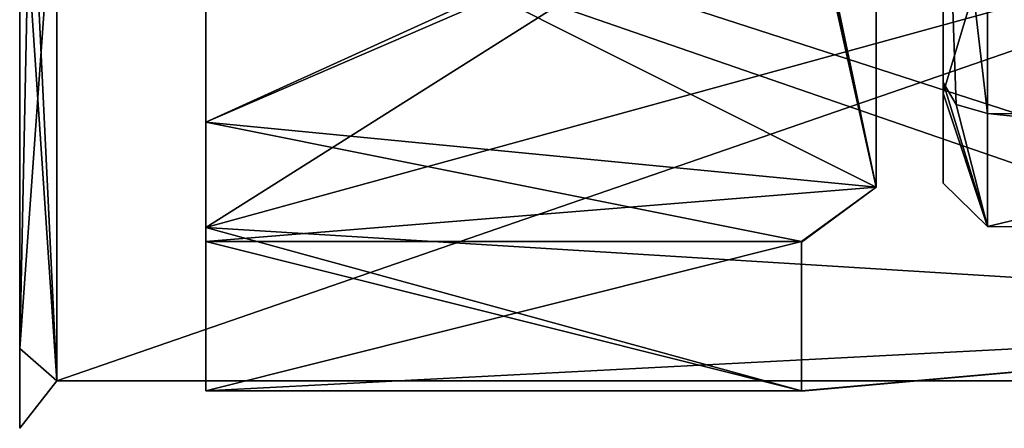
# Model space of a CAD drawing. Header units: millimetres. Extents: x -112 to 112, y -106 to 1587.
# Tile 40 of 158: x -41.7 to -28.48, y 75.2 to 80.69. Entities that reach past the tile are written whole.
import ezdxf

# ---------------------------------------------------------------- set-up
doc = ezdxf.new("R2010")
doc.units = ezdxf.units.MM
doc.header["$LTSCALE"] = 65.185185
for name, color, linetype in [('411', 7, 'CONTINUOUS'), ('412', 7, 'CONTINUOUS'), ('413', 7, 'CONTINUOUS'), ('414', 7, 'CONTINUOUS'), ('415', 7, 'CONTINUOUS'), ('482', 7, 'CONTINUOUS'), ('483', 7, 'CONTINUOUS'), ('484', 7, 'CONTINUOUS'), ('485', 7, 'CONTINUOUS'), ('490', 7, 'CONTINUOUS'), ('493', 7, 'CONTINUOUS'), ('494', 7, 'CONTINUOUS'), ('502', 7, 'CONTINUOUS'), ('503', 7, 'CONTINUOUS'), ('504', 7, 'CONTINUOUS'), ('641', 7, 'CONTINUOUS')]:
    doc.layers.add(name, color=color, linetype=linetype)

msp = doc.modelspace()

# ---------------------------------------------------------------- linework, layer by layer
at = {"layer": '411', "linetype": 'CONTINUOUS'}
for points in [[(-13.061, 84.752, -5.355), (-13.061, 79.339, -4.021), (-28.705, 84.717, -5.235), (-13.061, 84.752, -5.355)], [(-13.061, 79.339, -4.021), (-28.705, 79.425, -3.931), (-28.705, 84.717, -5.235), (-13.061, 79.339, -4.021)]]:
    msp.add_3dface(points, dxfattribs=at)
at = {"layer": '412', "linetype": 'CONTINUOUS'}
for points in [[(-28.705, 84.717, -5.235), (-28.705, 79.425, -3.931), (-29.3, 84.548, -4.659), (-28.705, 84.717, -5.235)], [(-28.705, 79.425, -3.931), (-29.126, 79.548, -3.803), (-29.3, 84.548, -4.659), (-28.705, 79.425, -3.931)], [(-29.126, 79.548, -3.803), (-29.3, 79.841, -3.498), (-29.3, 84.548, -4.659), (-29.126, 79.548, -3.803)]]:
    msp.add_3dface(points, dxfattribs=at)
at = {"layer": '413', "linetype": 'CONTINUOUS'}
for points in [[(-29.3, 84.548, -4.659), (-29.3, 79.841, -3.498), (-29.3, 81.528, -1.666), (-29.3, 84.548, -4.659)], [(-29.3, 79.702, 3.359), (-29.3, 81.852, 4.659), (-29.3, 81.534, 1.672), (-29.3, 79.702, 3.359)], [(-29.3, 80.839, 0.004), (-29.3, 79.702, 3.359), (-29.3, 81.534, 1.672), (-29.3, 80.839, 0.004)], [(-29.3, 79.841, -3.498), (-29.3, 78.49, 1.157), (-29.3, 81.528, -1.666), (-29.3, 79.841, -3.498)], [(-29.3, 81.528, -1.666), (-29.3, 78.49, 1.157), (-29.3, 80.839, 0.004), (-29.3, 81.528, -1.666)], [(-29.3, 78.49, 1.157), (-29.3, 79.702, 3.359), (-29.3, 80.839, 0.004), (-29.3, 78.49, 1.157)]]:
    msp.add_3dface(points, dxfattribs=at)
at = {"layer": '414', "linetype": 'CONTINUOUS'}
for points in [[(-29.3, 81.852, 4.659), (-29.3, 79.702, 3.359), (-28.705, 81.683, 5.235), (-29.3, 81.852, 4.659)], [(-28.705, 81.683, 5.235), (-29.3, 79.702, 3.359), (-28.705, 77.908, 1.303), (-28.705, 81.683, 5.235)], [(-29.3, 79.841, -3.498), (-29.126, 79.548, -3.803), (-28.705, 77.908, 1.303), (-29.3, 79.841, -3.498)], [(-29.3, 78.49, 1.157), (-29.3, 79.841, -3.498), (-28.705, 77.908, 1.303), (-29.3, 78.49, 1.157)], [(-29.3, 79.702, 3.359), (-29.3, 78.49, 1.157), (-28.705, 77.908, 1.303), (-29.3, 79.702, 3.359)], [(-29.126, 79.548, -3.803), (-28.705, 79.425, -3.931), (-28.705, 77.908, 1.303), (-29.126, 79.548, -3.803)]]:
    msp.add_3dface(points, dxfattribs=at)
at = {"layer": '415', "linetype": 'CONTINUOUS'}
for points in [[(-28.705, 81.683, 5.235), (-28.705, 77.908, 1.303), (-13.061, 81.648, 5.355), (-28.705, 81.683, 5.235)], [(-13.061, 81.648, 5.355), (-28.705, 77.908, 1.303), (-13.061, 77.787, 1.333), (-13.061, 81.648, 5.355)], [(-28.705, 79.425, -3.931), (-13.061, 79.339, -4.021), (-13.061, 77.787, 1.333), (-28.705, 79.425, -3.931)], [(-28.705, 77.908, 1.303), (-28.705, 79.425, -3.931), (-13.061, 77.787, 1.333), (-28.705, 77.908, 1.303)]]:
    msp.add_3dface(points, dxfattribs=at)
at = {"layer": '482', "linetype": 'CONTINUOUS'}
for points in [[(-41.7, 76.273, 4.001), (-41.7, 83.2, 8), (-41.7, 76.273, -4.001), (-41.7, 76.273, 4.001)], [(-41.7, 76.273, -4.001), (-41.7, 83.2, 8), (-41.7, 83.2, -8), (-41.7, 76.273, -4.001)], [(-41.7, 75.2, 0), (-41.7, 76.273, 4.001), (-41.7, 76.273, -4.001), (-41.7, 75.2, 0)]]:
    msp.add_3dface(points, dxfattribs=at)
at = {"layer": '483', "linetype": 'CONTINUOUS'}
for points in [[(-41.2, 83.2, -8.5), (-19.9, 83.2, -8.5), (-19.9, 75.839, -4.25), (-41.2, 83.2, -8.5)], [(-41.2, 83.2, -8.5), (-19.9, 75.839, -4.25), (-41.2, 75.839, -4.25), (-41.2, 83.2, -8.5)], [(-19.9, 83.2, 8.5), (-41.2, 83.2, 8.5), (-41.2, 75.839, 4.25), (-19.9, 83.2, 8.5)], [(-19.9, 75.839, 4.25), (-19.9, 83.2, 8.5), (-41.2, 75.839, 4.25), (-19.9, 75.839, 4.25)], [(-19.9, 75.839, -4.25), (-19.9, 75.839, 4.25), (-41.2, 75.839, -4.25), (-19.9, 75.839, -4.25)], [(-41.2, 75.839, -4.25), (-19.9, 75.839, 4.25), (-41.2, 75.839, 4.25), (-41.2, 75.839, -4.25)]]:
    msp.add_3dface(points, dxfattribs=at)
at = {"layer": '484', "linetype": 'CONTINUOUS'}
for points in [[(-31.2, 82.95, -7.496), (-39.2, 77.897, -5.303), (-19.9, 83.2, -7.5), (-31.2, 82.95, -7.496)], [(-19.9, 83.2, -7.5), (-39.2, 77.897, -5.303), (-19.9, 76.705, -3.75), (-19.9, 83.2, -7.5)], [(-19.9, 83.2, 7.5), (-19.9, 76.705, 3.75), (-31.2, 83.2, 7.5), (-19.9, 83.2, 7.5)], [(-31.2, 83.2, 7.5), (-19.9, 76.705, 3.75), (-31.2, 83.075, 7.499), (-31.2, 83.2, 7.5)], [(-19.9, 76.705, 3.75), (-31.2, 82.95, 7.496), (-31.2, 83.075, 7.499), (-19.9, 76.705, 3.75)], [(-39.2, 82.95, 7.496), (-31.2, 82.95, 7.496), (-19.9, 76.705, 3.75), (-39.2, 82.95, 7.496)], [(-39.2, 77.897, 5.303), (-39.2, 82.95, 7.496), (-19.9, 76.705, 3.75), (-39.2, 77.897, 5.303)], [(-39.2, 82.95, -7.496), (-39.2, 77.897, -5.303), (-31.2, 82.95, -7.496), (-39.2, 82.95, -7.496)], [(-39.2, 75.704, 0.25), (-39.2, 77.897, 5.303), (-31.2, 75.704, 0.25), (-39.2, 75.704, 0.25)], [(-31.2, 75.704, 0.25), (-39.2, 77.897, 5.303), (-19.9, 76.705, 3.75), (-31.2, 75.704, 0.25)], [(-39.2, 77.897, -5.303), (-39.2, 75.704, -0.25), (-19.9, 76.705, -3.75), (-39.2, 77.897, -5.303)], [(-39.2, 75.704, -0.25), (-31.2, 75.704, -0.25), (-19.9, 76.705, -3.75), (-39.2, 75.704, -0.25)], [(-31.2, 75.7), (-31.2, 75.704, 0.25), (-19.9, 76.705, -3.75), (-31.2, 75.7)], [(-19.9, 76.705, -3.75), (-31.2, 75.704, 0.25), (-19.9, 76.705, 3.75), (-19.9, 76.705, -3.75)], [(-31.2, 75.704, -0.25), (-31.2, 75.7), (-19.9, 76.705, -3.75), (-31.2, 75.704, -0.25)]]:
    msp.add_3dface(points, dxfattribs=at)
at = {"layer": '485', "linetype": 'CONTINUOUS'}
for points in [[(-30.2, 83.2, 5.5), (-30.2, 78.437, 2.75), (-30.2, 83.2, 2.25), (-30.2, 83.2, 5.5)], [(-30.2, 78.437, -2.75), (-30.2, 83.2, -5.5), (-30.2, 78.437, 2.75), (-30.2, 78.437, -2.75)], [(-30.2, 78.437, 2.75), (-30.2, 83.2, -5.5), (-30.2, 80.95), (-30.2, 78.437, 2.75)], [(-30.2, 83.2, 2.25), (-30.2, 78.437, 2.75), (-30.2, 81.609, 1.591), (-30.2, 83.2, 2.25)], [(-30.2, 81.609, 1.591), (-30.2, 78.437, 2.75), (-30.2, 80.95), (-30.2, 81.609, 1.591)]]:
    msp.add_3dface(points, dxfattribs=at)
at = {"layer": '490', "linetype": 'CONTINUOUS'}
for points in [[(-41.2, 83.2, 8.5), (-41.7, 76.273, 4.001), (-41.2, 75.839, 4.25), (-41.2, 83.2, 8.5)], [(-41.7, 76.273, 4.001), (-41.2, 83.2, 8.5), (-41.554, 83.2, 8.354), (-41.7, 76.273, 4.001)], [(-41.7, 83.2, 8), (-41.7, 76.273, 4.001), (-41.554, 83.2, 8.354), (-41.7, 83.2, 8)], [(-41.7, 76.273, -4.001), (-41.7, 83.2, -8), (-41.2, 75.839, -4.25), (-41.7, 76.273, -4.001)], [(-41.2, 75.839, -4.25), (-41.7, 83.2, -8), (-41.554, 83.2, -8.354), (-41.2, 75.839, -4.25)], [(-41.2, 83.2, -8.5), (-41.2, 75.839, -4.25), (-41.554, 83.2, -8.354), (-41.2, 83.2, -8.5)], [(-41.7, 76.273, 4.001), (-41.7, 75.2, 0), (-41.2, 75.839, 4.25), (-41.7, 76.273, 4.001)], [(-41.7, 75.2, 0), (-41.7, 76.273, -4.001), (-41.2, 75.839, -4.25), (-41.7, 75.2, 0)], [(-41.7, 75.2, 0), (-41.2, 75.839, -4.25), (-41.2, 75.839, 4.25), (-41.7, 75.2, 0)]]:
    msp.add_3dface(points, dxfattribs=at)
at = {"layer": '493', "linetype": 'CONTINUOUS'}
for points in [[(-39.2, 82.95, 7.496), (-39.2, 77.897, 5.303), (-39.2, 82.95, 5.494), (-39.2, 82.95, 7.496)], [(-39.2, 82.95, 5.494), (-39.2, 77.897, 5.303), (-39.2, 79.311, 3.889), (-39.2, 82.95, 5.494)], [(-39.2, 79.311, 3.889), (-39.2, 77.897, 5.303), (-39.2, 77.706, 0.25), (-39.2, 79.311, 3.889)], [(-39.2, 77.897, 5.303), (-39.2, 75.704, 0.25), (-39.2, 77.706, 0.25), (-39.2, 77.897, 5.303)]]:
    msp.add_3dface(points, dxfattribs=at)
at = {"layer": '494', "linetype": 'CONTINUOUS'}
for points in [[(-30.2, 78.437, 2.75), (-30.2, 83.2, 5.5), (-39.2, 79.311, 3.889), (-30.2, 78.437, 2.75)], [(-39.2, 79.311, 3.889), (-30.2, 83.2, 5.5), (-31.2, 82.95, 5.494), (-39.2, 79.311, 3.889)], [(-30.2, 83.2, -5.5), (-30.2, 78.437, -2.75), (-31.2, 83.2, -5.5), (-30.2, 83.2, -5.5)], [(-31.2, 83.2, -5.5), (-30.2, 78.437, -2.75), (-31.2, 83.075, -5.499), (-31.2, 83.2, -5.5)], [(-31.2, 83.075, -5.499), (-30.2, 78.437, -2.75), (-31.2, 82.95, -5.494), (-31.2, 83.075, -5.499)], [(-31.2, 82.95, -5.494), (-30.2, 78.437, -2.75), (-39.2, 82.95, -5.494), (-31.2, 82.95, -5.494)], [(-39.2, 82.95, -5.494), (-30.2, 78.437, -2.75), (-39.2, 79.311, -3.889), (-39.2, 82.95, -5.494)], [(-39.2, 82.95, 5.494), (-39.2, 79.311, 3.889), (-31.2, 82.95, 5.494), (-39.2, 82.95, 5.494)], [(-39.2, 79.311, -3.889), (-30.2, 78.437, -2.75), (-31.2, 77.706, -0.25), (-39.2, 79.311, -3.889)], [(-30.2, 78.437, 2.75), (-39.2, 79.311, 3.889), (-39.2, 77.706, 0.25), (-30.2, 78.437, 2.75)], [(-39.2, 77.706, -0.25), (-39.2, 79.311, -3.889), (-31.2, 77.706, -0.25), (-39.2, 77.706, -0.25)], [(-30.2, 78.437, 2.75), (-39.2, 77.706, 0.25), (-31.2, 77.706, 0.25), (-30.2, 78.437, 2.75)], [(-30.2, 78.437, -2.75), (-30.2, 78.437, 2.75), (-31.2, 77.706, -0.25), (-30.2, 78.437, -2.75)], [(-31.2, 77.706, -0.25), (-30.2, 78.437, 2.75), (-31.2, 77.7), (-31.2, 77.706, -0.25)], [(-31.2, 77.7), (-30.2, 78.437, 2.75), (-31.2, 77.706, 0.25), (-31.2, 77.7)]]:
    msp.add_3dface(points, dxfattribs=at)
at = {"layer": '502', "linetype": 'CONTINUOUS'}
for points in [[(-31.2, 75.704, 0.25), (-31.2, 75.704, -0.25), (-31.2, 77.706, -0.25), (-31.2, 75.704, 0.25)], [(-31.2, 75.704, 0.25), (-31.2, 77.706, -0.25), (-31.2, 77.7), (-31.2, 75.704, 0.25)], [(-31.2, 75.704, 0.25), (-31.2, 77.7), (-31.2, 77.706, 0.25), (-31.2, 75.704, 0.25)], [(-31.2, 75.704, 0.25), (-31.2, 75.7), (-31.2, 75.704, -0.25), (-31.2, 75.704, 0.25)]]:
    msp.add_3dface(points, dxfattribs=at)
at = {"layer": '503', "linetype": 'CONTINUOUS'}
for points in [[(-31.2, 75.704, -0.25), (-39.2, 75.704, -0.25), (-31.2, 77.706, -0.25), (-31.2, 75.704, -0.25)], [(-39.2, 75.704, -0.25), (-39.2, 77.706, -0.25), (-31.2, 77.706, -0.25), (-39.2, 75.704, -0.25)]]:
    msp.add_3dface(points, dxfattribs=at)
at = {"layer": '504', "linetype": 'CONTINUOUS'}
for points in [[(-39.2, 75.704, 0.25), (-31.2, 75.704, 0.25), (-39.2, 77.706, 0.25), (-39.2, 75.704, 0.25)], [(-39.2, 77.706, 0.25), (-31.2, 75.704, 0.25), (-31.2, 77.706, 0.25), (-39.2, 77.706, 0.25)]]:
    msp.add_3dface(points, dxfattribs=at)
at = {"layer": '641', "linetype": 'CONTINUOUS'}
for points in [[(-39.2, 77.897, -5.303), (-39.2, 82.95, -7.496), (-39.2, 82.95, -5.494), (-39.2, 77.897, -5.303)], [(-39.2, 77.897, -5.303), (-39.2, 82.95, -5.494), (-39.2, 79.311, -3.889), (-39.2, 77.897, -5.303)], [(-39.2, 77.897, -5.303), (-39.2, 79.311, -3.889), (-39.2, 77.706, -0.25), (-39.2, 77.897, -5.303)], [(-39.2, 75.704, -0.25), (-39.2, 77.897, -5.303), (-39.2, 77.706, -0.25), (-39.2, 75.704, -0.25)]]:
    msp.add_3dface(points, dxfattribs=at)

doc.saveas('drawing.dxf')
